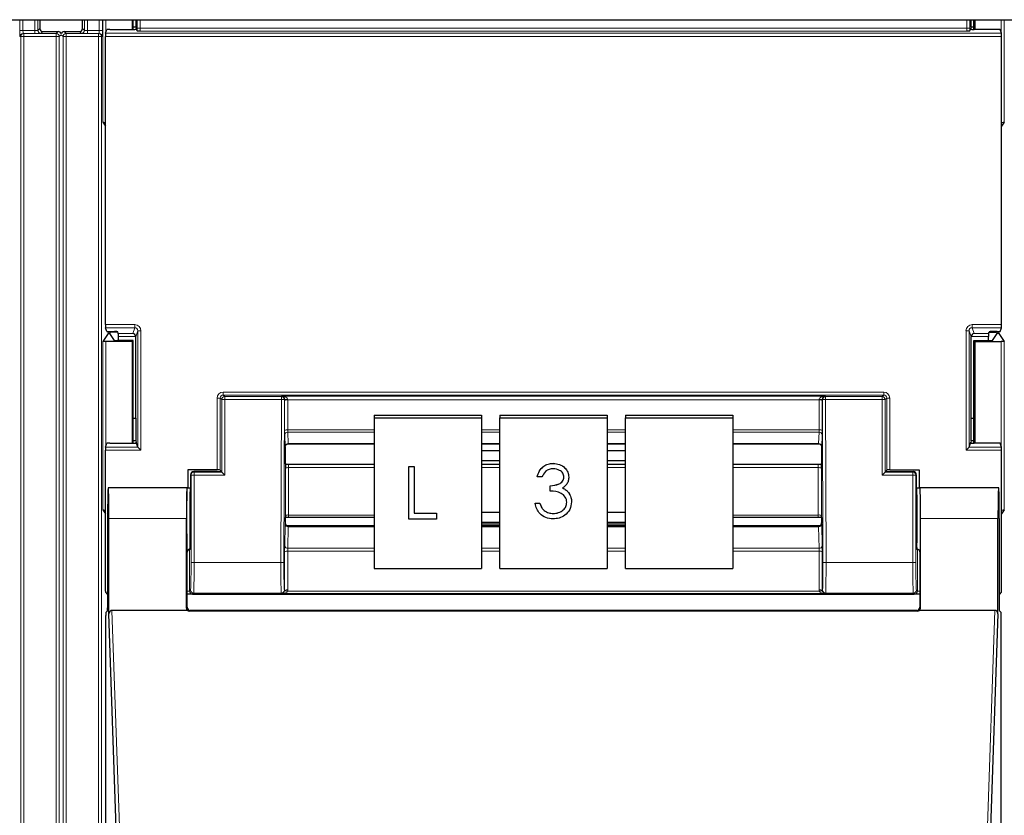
# Model space of a CAD drawing. Header units: millimetres. Extents: x 5 to 418, y 2 to 292.
# Tile 8 of 85: x 84 to 95, y 115 to 123. Entities that reach past the tile are written whole.
import ezdxf

# ---------------------------------------------------------------- set-up
doc = ezdxf.new("R2010")
doc.units = ezdxf.units.MM

msp = doc.modelspace()

# ---------------------------------------------------------------- linework, layer by layer
at = {"color": 7, "linetype": 'Continuous', "lineweight": 25}
for p, q in [((59.381, 123.4162), (137.2143, 123.4162)), ((84.5305, 123.4162), (84.5305, 123.3202)), ((84.9955, 123.3202), (84.9955, 123.4162)), ((85.5337, 123.4162), (85.5337, 123.3099)), ((85.5446, 123.3099), (85.5446, 123.4162)), ((85.5749, 123.4162), (85.5746, 123.3358)), ((94.6595, 123.3358), (94.6592, 123.4162)), ((94.6895, 123.3099), (94.6895, 123.4162)), ((94.7004, 123.4162), (94.7004, 123.3099)), ((84.5639, 123.2869), (84.7305, 123.2869)), ((84.7955, 123.2869), (84.9622, 123.2869)), ((85.2447, 123.2679), (85.2581, 123.3082)), ((85.2915, 123.3099), (85.5426, 123.3099)), ((85.5746, 123.3358), (85.5446, 123.3358)), ((85.5746, 123.3358), (85.5793, 123.3217)), ((85.576, 123.3117), (85.5793, 123.3217)), ((85.5886, 123.2938), (85.5793, 123.3217)), ((94.6455, 123.2938), (94.6548, 123.3217)), ((94.6595, 123.3358), (94.6548, 123.3217)), ((94.6581, 123.3117), (94.6548, 123.3217)), ((94.6895, 123.3358), (94.6595, 123.3358)), ((94.9426, 123.3099), (94.6915, 123.3099)), ((94.9894, 123.2679), (94.976, 123.3082)), ((85.2442, 120.0991), (85.2442, 123.2346)), ((94.9899, 120.0991), (94.9899, 123.2346)), ((85.2162, 122.3004), (85.2442, 122.2585)), ((95.0179, 122.3004), (94.9899, 122.2585)), ((85.2581, 120.0255), (85.2447, 120.0658)), ((94.976, 120.0255), (94.9894, 120.0658)), ((85.2744, 120.0026), (85.2162, 119.9154)), ((85.2915, 120.0238), (85.3448, 120.0238)), ((85.2925, 120.0179), (85.2925, 120.0034)), ((85.3428, 119.928), (85.2925, 120.0034)), ((85.3794, 120.0181), (85.3077, 120.0181)), ((85.3848, 120.0018), (85.3781, 120.0221)), ((85.3854, 119.9271), (85.3854, 119.9686)), ((85.5754, 119.0835), (85.5754, 119.9668)), ((94.6587, 119.0835), (94.6587, 119.9668)), ((94.8487, 119.9271), (94.8487, 119.9686)), ((94.8493, 120.0018), (94.856, 120.0221)), ((94.8547, 120.0181), (94.9264, 120.0181)), ((94.9426, 120.0238), (94.8894, 120.0238)), ((94.8913, 119.928), (94.9416, 120.0034)), ((94.9416, 120.0034), (94.9416, 120.0179)), ((94.9597, 120.0026), (95.0179, 119.9154)), ((85.5337, 119.9162), (85.2496, 119.9162)), ((85.5446, 119.9271), (85.3761, 119.9271)), ((85.5446, 119.9271), (85.5337, 119.9162)), ((85.5337, 119.9162), (85.5337, 118.8099)), ((85.5446, 118.8099), (85.5446, 119.9271)), ((94.6895, 119.9271), (94.7004, 119.9162)), ((94.6895, 119.9271), (94.858, 119.9271)), ((94.6895, 118.8099), (94.6895, 119.9271)), ((94.7004, 119.9162), (94.9845, 119.9162)), ((94.7004, 119.9162), (94.7004, 118.8099)), ((85.5446, 119.0835), (85.5754, 119.0835)), ((85.5754, 119.0835), (85.5746, 118.8358)), ((88.1671, 119.1158), (88.1671, 119.0869)), ((88.1671, 119.1158), (89.3337, 119.1158)), ((88.1671, 119.0869), (88.1671, 117.4455)), ((88.1671, 119.0869), (89.3337, 119.0869)), ((89.3337, 119.1158), (89.3337, 119.0869)), ((89.3337, 119.0869), (89.3337, 117.4455)), ((89.5337, 119.1158), (90.7004, 119.1158)), ((89.5337, 119.1158), (89.5337, 119.0869)), ((89.5337, 119.0869), (90.7004, 119.0869)), ((89.5337, 117.4455), (89.5337, 119.0869)), ((90.7004, 119.1158), (90.7004, 119.0869)), ((90.7004, 119.0869), (90.7004, 117.4455)), ((90.9004, 119.1158), (92.0671, 119.1158)), ((90.9004, 119.1158), (90.9004, 119.0869)), ((90.9004, 119.0869), (92.0671, 119.0869)), ((90.9004, 117.4455), (90.9004, 119.0869)), ((92.0671, 119.1158), (92.0671, 119.0869)), ((92.0671, 119.0869), (92.0671, 117.4455)), ((94.6595, 118.8358), (94.6587, 119.0835)), ((94.6587, 119.0835), (94.6895, 119.0835)), ((85.2447, 118.7679), (85.2581, 118.8082)), ((85.2915, 118.8099), (85.5426, 118.8099)), ((85.5746, 118.8358), (85.5446, 118.8358)), ((85.5746, 118.8358), (85.5793, 118.8217)), ((85.576, 118.8117), (85.5793, 118.8217)), ((85.5972, 118.768), (85.5793, 118.8217)), ((85.5973, 118.7679), (85.6305, 118.7346)), ((87.2004, 118.7709), (87.2004, 118.587)), ((87.2004, 118.7709), (87.2004, 118.7709)), ((87.2335, 118.8027), (88.1671, 118.8027)), ((89.3337, 118.8027), (89.5337, 118.8027)), ((89.5337, 118.801), (89.3337, 118.801)), ((90.7004, 118.8027), (90.9004, 118.8027)), ((90.9004, 118.801), (90.7004, 118.801)), ((92.0671, 118.8027), (93.0006, 118.8027)), ((93.0337, 118.7709), (93.0337, 118.587)), ((94.6036, 118.7346), (94.6369, 118.7679)), ((94.6369, 118.768), (94.6548, 118.8217)), ((94.6595, 118.8358), (94.6548, 118.8217)), ((94.6581, 118.8117), (94.6548, 118.8217)), ((94.6895, 118.8358), (94.6595, 118.8358)), ((94.9426, 118.8099), (94.6915, 118.8099)), ((94.9894, 118.7679), (94.976, 118.8082)), ((85.2442, 117.2002), (85.2442, 118.7346)), ((89.5337, 118.725), (89.3337, 118.725)), ((90.9004, 118.725), (90.7004, 118.725)), ((94.9899, 117.2002), (94.9899, 118.7346)), ((87.2036, 118.5838), (87.2004, 118.587)), ((87.238, 118.5828), (88.1671, 118.5828)), ((88.5424, 118.5567), (88.603, 118.5567)), ((88.5424, 118.5564), (88.5424, 118.5567)), ((88.5424, 118.5564), (88.603, 118.5564)), ((88.5424, 117.982), (88.5424, 118.5564)), ((88.603, 118.5564), (88.603, 118.5567)), ((88.603, 118.5564), (88.603, 118.0491)), ((89.3337, 118.6225), (89.5337, 118.6225)), ((89.3337, 118.5828), (89.5337, 118.5828)), ((90.1137, 118.5903), (90.1137, 118.5906)), ((90.7004, 118.6225), (90.9004, 118.6225)), ((90.7004, 118.5828), (90.9004, 118.5828)), ((92.0671, 118.5828), (92.9961, 118.5828)), ((93.0305, 118.5838), (93.0337, 118.587)), ((86.1404, 118.5185), (86.1404, 118.3249)), ((86.4593, 118.5185), (86.1404, 118.5185)), ((86.1709, 118.4669), (86.1709, 117.9916)), ((86.4596, 118.5002), (86.2043, 118.5002)), ((86.4926, 118.5177), (86.4994, 118.5075)), ((86.4929, 118.5008), (86.4994, 118.5051)), ((86.4994, 118.5075), (86.4994, 118.5051)), ((86.5089, 118.4955), (86.4994, 118.5051)), ((86.5423, 118.4622), (86.5089, 118.4955)), ((89.94, 118.443), (89.94, 118.4433)), ((89.9924, 118.443), (89.94, 118.443)), ((90.284, 118.441), (90.284, 118.4413)), ((93.6918, 118.4622), (93.7252, 118.4955)), ((93.7252, 118.4955), (93.7347, 118.5051)), ((93.7415, 118.5177), (93.7347, 118.5075)), ((93.7347, 118.5075), (93.7347, 118.5051)), ((93.7412, 118.5008), (93.7347, 118.5051)), ((93.7745, 118.5002), (94.0298, 118.5002)), ((93.7748, 118.5185), (94.0937, 118.5185)), ((94.0632, 118.4669), (94.0632, 117.9916)), ((94.0937, 118.5185), (94.0937, 118.3249)), ((85.2762, 118.3227), (85.274, 118.3249)), ((86.1337, 118.3249), (85.274, 118.3249)), ((86.1308, 118.3249), (85.2769, 118.3249)), ((86.1311, 118.3246), (86.1335, 118.3227)), ((86.1337, 118.3249), (86.1709, 118.3249)), ((90.0821, 118.3472), (90.0821, 118.3475)), ((90.0821, 118.2883), (90.0821, 118.3472)), ((94.0632, 118.3249), (94.1004, 118.3249)), ((94.0673, 118.3247), (94.1006, 118.3247)), ((94.9601, 118.3249), (94.1004, 118.3249)), ((94.1006, 118.3227), (94.1031, 118.3246)), ((94.9572, 118.3249), (94.1033, 118.3249)), ((94.9579, 118.3227), (94.9601, 118.3249)), ((90.2791, 118.2738), (90.2791, 118.2741)), ((89.9176, 118.156), (89.9699, 118.156)), ((89.9176, 118.1558), (89.9176, 118.156)), ((89.9176, 118.1558), (89.9699, 118.1558)), ((89.9699, 118.1558), (89.9699, 118.156)), ((90.314, 118.1718), (90.314, 118.172)), ((85.2162, 118.0837), (85.2442, 118.0418)), ((88.603, 118.0494), (88.8454, 118.0494)), ((88.603, 118.0491), (88.8454, 118.0491)), ((88.8454, 118.0491), (88.8454, 118.0494)), ((88.8454, 118.0491), (88.8454, 117.982)), ((89.5337, 118.0546), (89.3337, 118.0546)), ((90.0156, 118.0764), (90.0156, 118.0766)), ((90.1131, 118.0453), (90.1131, 118.0456)), ((90.9004, 118.0546), (90.7004, 118.0546)), ((95.0179, 118.0837), (94.9899, 118.0418)), ((85.2681, 117.9916), (85.2681, 117.0185)), ((85.2827, 116.9545), (85.2827, 117.9916)), ((86.125, 117.0162), (86.125, 117.9916)), ((87.2034, 117.9997), (87.2004, 117.9967)), ((87.2004, 117.9967), (87.2004, 117.9419)), ((87.2004, 117.9419), (87.2004, 117.9419)), ((88.1671, 117.9092), (87.2336, 117.9092)), ((88.1671, 118.0007), (87.2376, 118.0007)), ((88.8454, 117.982), (88.5424, 117.982)), ((89.3337, 117.9521), (89.5337, 117.9521)), ((89.3337, 117.934), (89.5337, 117.934)), ((89.5337, 117.9092), (89.3337, 117.9092)), ((90.7004, 117.9521), (90.9004, 117.9521)), ((90.7004, 117.934), (90.9004, 117.934)), ((90.9004, 117.9092), (90.7004, 117.9092)), ((92.9965, 118.0007), (92.0671, 118.0007)), ((93.0005, 117.9092), (92.0671, 117.9092)), ((93.0307, 117.9997), (93.0337, 117.9967)), ((93.0337, 117.9967), (93.0337, 117.9419)), ((93.0337, 117.9419), (93.0337, 117.9419)), ((94.1091, 117.0162), (94.1091, 117.9916)), ((94.9514, 116.9545), (94.9514, 117.9916)), ((94.966, 117.9916), (94.966, 117.0185)), ((86.1337, 117.0249), (86.1337, 117.6249)), ((86.1652, 117.6582), (86.1593, 117.6494)), ((94.0689, 117.6582), (94.0748, 117.6494)), ((94.1004, 117.6249), (94.1004, 117.0249)), ((88.1671, 117.4455), (89.3337, 117.4455)), ((89.5337, 117.4455), (90.7004, 117.4455)), ((90.9004, 117.4455), (92.0671, 117.4455)), ((86.1352, 117.1669), (86.1337, 117.1669)), ((86.25, 117.1669), (93.9841, 117.1669)), ((94.1004, 117.1669), (94.0989, 117.1669)), ((85.2492, 110.5916), (85.2492, 116.9341)), ((85.2498, 116.9674), (85.2676, 116.9852)), ((85.3665, 114.5084), (85.2827, 116.9545)), ((86.1358, 116.9916), (85.3158, 116.9916)), ((94.0761, 116.9825), (86.158, 116.9825)), ((94.0671, 116.9916), (86.167, 116.9916)), ((94.9183, 116.9916), (94.0983, 116.9916)), ((94.9514, 116.9545), (94.8676, 114.5084)), ((94.9665, 116.9852), (94.9843, 116.9674)), ((94.9849, 110.5916), (94.9849, 116.9341))]:
    msp.add_line(p, q, dxfattribs=at)
at = {"color": 7, "linetype": 'Continuous', "lineweight": 18}
for p, q in [((84.3145, 123.2995), (84.3145, 123.4162)), ((84.3478, 123.4162), (84.3478, 123.2995)), ((84.4766, 123.2995), (84.4766, 123.4162)), ((84.5099, 123.4162), (84.5099, 123.2996)), ((85.0161, 123.2996), (85.0161, 123.4162)), ((85.0495, 123.4162), (85.0495, 123.2995)), ((85.1782, 123.2995), (85.1782, 123.4162)), ((85.2116, 123.4162), (85.2116, 123.2995)), ((85.2162, 122.3004), (85.2162, 123.4162)), ((85.2496, 123.4162), (85.2496, 123.2825)), ((85.5885, 123.3241), (85.5885, 123.4162)), ((85.6218, 123.4162), (85.6218, 123.3241)), ((94.6123, 123.3241), (94.6123, 123.4162)), ((94.6456, 123.4162), (94.6456, 123.3241)), ((94.9845, 123.2825), (94.9845, 123.4162)), ((95.0179, 123.4162), (95.0179, 122.3004)), ((84.3145, 123.2995), (84.3478, 123.2995)), ((84.3478, 123.2995), (84.4766, 123.2995)), ((84.349, 123.2662), (84.3565, 123.2654)), ((84.4766, 123.2662), (84.349, 123.2662)), ((84.3565, 123.2321), (84.3565, 123.2654)), ((84.3565, 123.2654), (84.7091, 123.2654)), ((84.4766, 123.2662), (84.4766, 123.2995)), ((84.5099, 123.2996), (84.5305, 123.3202)), ((84.5639, 123.2869), (84.5433, 123.2663)), ((84.7091, 123.2654), (84.7305, 123.2869)), ((84.7091, 123.2321), (84.7091, 123.2654)), ((84.763, 123.2527), (84.7424, 123.2321)), ((84.7837, 123.2321), (84.763, 123.2527)), ((84.7955, 123.2869), (84.817, 123.2654)), ((84.817, 123.2654), (84.817, 123.2321)), ((84.817, 123.2654), (85.1695, 123.2654)), ((84.9828, 123.2663), (84.9622, 123.2869)), ((84.9955, 123.3202), (85.0161, 123.2996)), ((85.0495, 123.2995), (85.1782, 123.2995)), ((85.0495, 123.2995), (85.0495, 123.2662)), ((85.1771, 123.2662), (85.0495, 123.2662)), ((85.1695, 123.2654), (85.1771, 123.2662)), ((85.1695, 123.2654), (85.1695, 123.2321)), ((85.1782, 123.2995), (85.2116, 123.2995)), ((85.2447, 123.2679), (94.9894, 123.2679)), ((85.5885, 123.3241), (85.6218, 123.3241)), ((85.6218, 123.3241), (94.6123, 123.3241)), ((94.6112, 123.2908), (85.6229, 123.2908)), ((94.6456, 123.3241), (94.6123, 123.3241)), ((84.3232, 123.2321), (84.3157, 123.2328)), ((84.3232, 123.2321), (84.3565, 123.2321)), ((84.3232, 109.6281), (84.3232, 123.2321)), ((84.3565, 123.2321), (84.3565, 109.6281)), ((84.7091, 123.2321), (84.3565, 123.2321)), ((84.7091, 123.2321), (84.7424, 123.2321)), ((84.7091, 109.3662), (84.7091, 123.2321)), ((84.7424, 123.2321), (84.7424, 109.3662)), ((84.7837, 123.2321), (84.817, 123.2321)), ((84.7837, 109.3662), (84.7837, 123.2321)), ((85.1695, 123.2321), (84.817, 123.2321)), ((84.817, 123.2321), (84.817, 109.3662)), ((85.1695, 109.6281), (85.1695, 123.2321)), ((85.1695, 123.2321), (85.2028, 123.2321)), ((85.2104, 123.2328), (85.2028, 123.2321)), ((85.2028, 123.2321), (85.2028, 109.6281)), ((94.9899, 123.2346), (85.2442, 123.2346)), ((85.2442, 120.0991), (85.5639, 120.0991)), ((85.5639, 120.0658), (85.2447, 120.0658)), ((85.5426, 120.0018), (85.5639, 120.0658)), ((85.5639, 120.0991), (85.5639, 120.0658)), ((94.6702, 120.0991), (94.9899, 120.0991)), ((94.6702, 120.0658), (94.6702, 120.0991)), ((94.9894, 120.0658), (94.6702, 120.0658)), ((94.6702, 120.0658), (94.6915, 120.0018)), ((85.2744, 120.0026), (85.2744, 120.024)), ((85.3077, 120.0238), (85.3077, 120.0181)), ((85.3848, 120.0018), (85.5426, 120.0018)), ((85.5753, 119.9686), (85.3854, 119.9686)), ((85.5972, 120.0324), (85.5754, 119.9668)), ((85.5972, 120.0324), (85.6305, 120.0324)), ((85.5972, 118.768), (85.5972, 120.0324)), ((85.6305, 120.0324), (85.6305, 118.7346)), ((94.6036, 118.7346), (94.6036, 120.0324)), ((94.6036, 120.0324), (94.6369, 120.0324)), ((94.6369, 120.0324), (94.6369, 118.768)), ((94.6587, 119.9668), (94.6369, 120.0324)), ((94.8487, 119.9686), (94.6588, 119.9686)), ((94.6915, 120.0018), (94.8493, 120.0018)), ((94.9264, 120.0181), (94.9264, 120.0238)), ((94.9597, 120.024), (94.9597, 120.0026)), ((85.2162, 118.0837), (85.2162, 119.9154)), ((85.2496, 119.9162), (85.2496, 118.7825)), ((94.9845, 118.7825), (94.9845, 119.9162)), ((95.0179, 119.9154), (95.0179, 118.0837)), ((86.4593, 119.2996), (86.4926, 119.2996)), ((86.4593, 118.5185), (86.4593, 119.2996)), ((86.5089, 119.2833), (86.4926, 119.2996)), ((86.4926, 119.2996), (86.4926, 118.5177)), ((86.526, 119.333), (86.526, 119.3663)), ((86.526, 119.3663), (93.7082, 119.3663)), ((86.526, 119.333), (86.5423, 119.3166)), ((93.7082, 119.333), (86.526, 119.333)), ((86.5423, 119.2833), (86.5423, 119.3166)), ((86.5423, 119.3166), (87.1583, 119.3166)), ((87.1583, 119.3166), (87.1614, 119.3197)), ((87.1583, 119.2833), (87.1583, 119.3166)), ((87.1614, 119.3197), (93.0727, 119.3197)), ((93.0727, 119.3197), (93.0758, 119.3166)), ((93.0758, 119.2833), (93.0758, 119.3166)), ((93.0758, 119.3166), (93.6918, 119.3166)), ((93.6918, 119.3166), (93.7082, 119.333)), ((93.6918, 119.3166), (93.6918, 119.2833)), ((93.7082, 119.333), (93.7082, 119.3663)), ((93.7415, 119.2996), (93.7252, 119.2833)), ((93.7415, 118.5177), (93.7415, 119.2996)), ((93.7415, 119.2996), (93.7748, 119.2996)), ((93.7748, 119.2996), (93.7748, 118.5185)), ((86.5089, 118.4955), (86.5089, 119.2833)), ((86.5423, 119.2833), (86.5089, 119.2833)), ((86.5423, 119.2833), (86.5423, 118.4622)), ((87.1583, 119.2833), (86.5423, 119.2833)), ((87.1529, 117.5119), (87.1583, 119.2833)), ((87.1583, 119.2833), (87.1916, 119.2832)), ((87.1916, 119.2832), (87.1862, 117.5118)), ((87.1936, 119.2851), (87.1916, 119.2832)), ((87.1936, 118.9496), (87.1936, 119.2749)), ((87.2269, 119.2806), (87.2269, 118.9553)), ((93.0072, 119.2806), (87.2269, 119.2806)), ((93.0072, 118.9553), (93.0072, 119.2806)), ((93.0425, 119.2832), (93.0405, 119.2851)), ((93.0406, 119.2749), (93.0406, 118.9496)), ((93.0425, 119.2832), (93.0758, 119.2833)), ((93.0479, 117.5118), (93.0425, 119.2832)), ((93.0758, 119.2833), (93.0812, 117.5119)), ((93.6918, 119.2833), (93.0758, 119.2833)), ((93.6918, 118.4622), (93.6918, 119.2833)), ((93.6918, 119.2833), (93.7252, 119.2833)), ((93.7252, 119.2833), (93.7252, 118.4955)), ((87.1998, 118.7735), (87.1941, 118.8985)), ((87.2269, 118.9553), (88.1671, 118.9553)), ((88.1671, 118.9298), (87.2275, 118.9298)), ((87.2275, 118.9298), (87.2331, 118.8047)), ((89.3337, 118.9553), (89.5337, 118.9553)), ((89.5337, 118.9298), (89.3337, 118.9298)), ((90.7004, 118.9553), (90.9004, 118.9553)), ((90.9004, 118.9298), (90.7004, 118.9298)), ((92.0671, 118.9553), (93.0072, 118.9553)), ((93.0066, 118.9298), (92.0671, 118.9298)), ((93.001, 118.8047), (93.0066, 118.9298)), ((93.04, 118.8985), (93.0343, 118.7735)), ((85.2447, 118.7679), (85.5973, 118.7679)), ((87.2331, 118.8047), (88.1671, 118.8047)), ((89.3337, 118.8047), (89.5337, 118.8047)), ((90.7004, 118.8047), (90.9004, 118.8047)), ((92.0671, 118.8047), (93.001, 118.8047)), ((94.6369, 118.7679), (94.9894, 118.7679)), ((85.6305, 118.7346), (85.2442, 118.7346)), ((94.9899, 118.7346), (94.6036, 118.7346)), ((87.2366, 118.5437), (87.2366, 118.0282)), ((88.1671, 118.5437), (87.2366, 118.5437)), ((89.5337, 118.5437), (89.3337, 118.5437)), ((90.9004, 118.5437), (90.7004, 118.5437)), ((92.9975, 118.5437), (92.0671, 118.5437)), ((92.9975, 118.0282), (92.9975, 118.5437)), ((86.1756, 118.4622), (86.1709, 118.4669)), ((86.1756, 117.5119), (86.1756, 118.4622)), ((86.2089, 118.4622), (86.1756, 118.4622)), ((86.2043, 118.5002), (86.2089, 118.4955)), ((86.2089, 118.4622), (86.2089, 118.4955)), ((86.2089, 118.4955), (86.5089, 118.4955)), ((86.2089, 118.4622), (86.2089, 117.5119)), ((86.5423, 118.4622), (86.2089, 118.4622)), ((87.2033, 118.0225), (87.2033, 118.538)), ((93.0308, 118.538), (93.0308, 118.0225)), ((94.0252, 118.4622), (93.6918, 118.4622)), ((93.7252, 118.4955), (94.0252, 118.4955)), ((94.0252, 118.4955), (94.0298, 118.5002)), ((94.0252, 118.4622), (94.0252, 118.4955)), ((94.0252, 117.5119), (94.0252, 118.4622)), ((94.0252, 118.4622), (94.0585, 118.4622)), ((94.0632, 118.4669), (94.0585, 118.4622)), ((94.0585, 118.4622), (94.0585, 117.5119)), ((86.1335, 118.3247), (86.1668, 118.3247)), ((87.2366, 118.0282), (88.1671, 118.0282)), ((92.0671, 118.0282), (92.9975, 118.0282)), ((86.125, 117.9916), (85.2827, 117.9916)), ((87.1941, 117.692), (87.1998, 117.927)), ((87.2331, 117.9014), (87.2275, 117.6663)), ((87.2331, 117.9014), (88.1671, 117.9014)), ((89.3337, 117.9014), (89.5337, 117.9014)), ((90.7004, 117.9014), (90.9004, 117.9014)), ((92.0671, 117.9014), (93.001, 117.9014)), ((93.0066, 117.6663), (93.001, 117.9014)), ((93.0343, 117.927), (93.04, 117.692)), ((94.9514, 117.9916), (94.1091, 117.9916)), ((86.1593, 117.6494), (86.1593, 117.2008)), ((87.1936, 117.2087), (87.1936, 117.6293)), ((87.2269, 117.635), (87.2269, 117.2144)), ((88.1671, 117.635), (87.2269, 117.635)), ((87.2275, 117.6663), (88.1671, 117.6663)), ((89.3337, 117.6663), (89.5337, 117.6663)), ((89.5337, 117.635), (89.3337, 117.635)), ((90.7004, 117.6663), (90.9004, 117.6663)), ((90.9004, 117.635), (90.7004, 117.635)), ((92.0671, 117.6663), (93.0066, 117.6663)), ((93.0072, 117.635), (92.0671, 117.635)), ((93.0072, 117.2144), (93.0072, 117.635)), ((93.0406, 117.6293), (93.0406, 117.2087)), ((94.0748, 117.2008), (94.0748, 117.6494)), ((86.2089, 117.5119), (86.1756, 117.5119)), ((86.2089, 117.5119), (87.1529, 117.5119)), ((87.1529, 117.5119), (87.1862, 117.5118)), ((93.0479, 117.5118), (93.0812, 117.5119)), ((93.0812, 117.5119), (94.0252, 117.5119)), ((94.0252, 117.5119), (94.0585, 117.5119)), ((86.1593, 117.2008), (86.1337, 117.2008)), ((86.1593, 117.2008), (86.1705, 117.2119)), ((86.2038, 117.1786), (86.1926, 117.1674)), ((87.1571, 117.1786), (86.2038, 117.1786)), ((87.1614, 117.1743), (87.1571, 117.1786)), ((93.0727, 117.1743), (87.1614, 117.1743)), ((87.1904, 117.2118), (87.1936, 117.2087)), ((87.2257, 117.2018), (93.0084, 117.2018)), ((93.0406, 117.2087), (93.0437, 117.2118)), ((93.077, 117.1786), (93.0727, 117.1743)), ((94.0303, 117.1786), (93.077, 117.1786)), ((94.0415, 117.1674), (94.0303, 117.1786)), ((94.0636, 117.2119), (94.0748, 117.2008)), ((94.1004, 117.2008), (94.0748, 117.2008)), ((85.3158, 116.9916), (85.3998, 114.5381)), ((86.125, 117.0162), (86.1337, 117.0249)), ((86.167, 116.9916), (86.158, 116.9825)), ((94.0761, 116.9825), (94.0671, 116.9916)), ((94.1004, 117.0249), (94.1091, 117.0162)), ((94.8343, 114.5381), (94.9183, 116.9916))]:
    msp.add_line(p, q, dxfattribs=at)
for centre, radius, start, end in [((84.349, 123.2328), 0.0333, 90.00636, 180.00228), ((84.3566, 123.2321), 0.0333, 90.00636, 180.00228), ((84.5433, 123.2996), 0.0333, 180.0002, 269.9998), ((84.7091, 123.2321), 0.0333, 0.0002, 89.9998), ((84.817, 123.2321), 0.0333, 90.0002, 179.9998), ((84.9828, 123.2996), 0.0333, 270.0002, 359.9998), ((85.1695, 123.2321), 0.0333, 359.99772, 89.99364), ((85.1771, 123.2328), 0.0333, 359.99772, 89.99364), ((86.5423, 119.2833), 0.0333, 90.02044, 179.97956), ((87.1583, 119.2833), 0.0333, 359.84417, 89.97948), ((93.0758, 119.2833), 0.0333, 90.02052, 180.15583), ((93.6918, 119.2833), 0.0333, 0.02044, 89.97956), ((87.2176, 118.8563), 0.4295, 88.75881, 93.20619), ((87.219, 119.2263), 0.0548, 81.72868, 117.63396), ((93.0165, 118.8563), 0.4295, 86.79381, 91.24119), ((93.0151, 119.2263), 0.0548, 62.36604, 98.27132), ((87.219, 118.901), 0.0548, 81.72868, 117.63396), ((87.2267, 118.8972), 0.0326, 88.66024, 177.59954), ((93.0074, 118.8972), 0.0326, 2.40046, 91.33976), ((93.0151, 118.901), 0.0548, 62.36604, 98.27132), ((87.2323, 118.7721), 0.0326, 88.66024, 177.59954), ((93.0018, 118.7721), 0.0326, 2.40046, 91.33976), ((87.2287, 118.4894), 0.0548, 81.72868, 117.63396), ((93.0054, 118.4894), 0.0548, 62.36604, 98.27132), ((86.2089, 118.4622), 0.0333, 90.02044, 179.97956), ((94.0252, 118.4622), 0.0333, 0.02044, 89.97956), ((87.2287, 117.974), 0.0548, 81.72868, 117.63396), ((93.0054, 117.974), 0.0548, 62.36604, 98.27132), ((87.23, 117.9319), 0.0307, 189.14008, 275.72189), ((93.0041, 117.9319), 0.0307, 264.27811, 350.85992), ((87.2244, 117.6968), 0.0307, 189.14008, 275.72189), ((93.0097, 117.6968), 0.0307, 264.27811, 350.85992), ((87.219, 117.5807), 0.0548, 81.72868, 117.63396), ((93.0151, 117.5807), 0.0548, 62.36604, 98.27132), ((86.2038, 117.2119), 0.0333, 180.02044, 269.97956), ((87.1571, 117.2119), 0.0333, 270.02036, 359.8033), ((87.2085, 117.1508), 0.0538, 71.31698, 106.71781), ((87.219, 117.1601), 0.0548, 81.72868, 117.63396), ((93.0151, 117.1601), 0.0548, 62.36604, 98.27132), ((93.0256, 117.1508), 0.0538, 73.28219, 108.68302), ((93.077, 117.2119), 0.0333, 180.1967, 269.97964), ((94.0303, 117.2119), 0.0333, 270.02044, 359.97956)]:
    msp.add_arc(centre, radius, start, end, dxfattribs=at)
at = {"color": 7, "linetype": 'Continuous', "lineweight": 25}
for centre, start, end in [((84.5639, 123.3202), 180.00017, 269.99983), ((84.7305, 123.2535), 12.83898, 89.99983), ((84.7955, 123.2535), 90.00017, 167.16153), ((84.9622, 123.3202), 270.00017, 359.99983)]:
    msp.add_arc(centre, 0.0333, start, end, dxfattribs=at)
at = {"color": 7, "linetype": 'Continuous', "lineweight": 18}
for centre, major_axis, ratio, start_param, end_param in [((84.3157, 123.2995), (0, 0.0667), 0.0174551, 1.5707963, 3.1398473), ((84.349, 123.2995), (0, 0.0333), 0.0349101, 1.5707963, 3.1398473), ((84.4766, 123.2996), (0.0333, 0), 0.0034907, 4.712389, 6.28144), ((84.4766, 123.2663), (0.0667, 0), 0.0017453, 4.712389, 6.28144), ((85.0495, 123.2663), (0.0667, 0), 0.0017453, 3.143338, 4.712389), ((85.0495, 123.2996), (0.0333, 0), 0.0034907, 3.143338, 4.712389), ((85.1771, 123.2995), (0, 0.0333), 0.0349101, 3.143338, 4.712389), ((85.2104, 123.2995), (0, 0.0667), 0.0174551, 3.143338, 4.712389), ((85.5897, 123.3241), (0, 0.0667), 0.0174551, 1.5707963, 2.0425627), ((85.623, 123.3241), (0, 0.0333), 0.0349101, 1.5707963, 3.0892328), ((94.6111, 123.3241), (0, 0.0333), 0.0349101, 3.1939525, 4.712389), ((94.6445, 123.3241), (0, 0.0667), 0.0174551, 4.2406227, 4.712389), ((85.5639, 120.0323), (-0.0211, -0.0633), 0.9984779, 1.8927601, 3.462643), ((85.5639, 120.0323), (0.0106, 0.0318), 0.9954497, 5.0343527, 6.6042357), ((94.6702, 120.0323), (0.0211, -0.0633), 0.9984779, 2.8205423, 4.3904252), ((94.6702, 120.0323), (-0.0106, 0.0318), 0.9954497, 5.962135, 7.5320179), ((86.526, 119.2996), (0.0472, -0.0472), 0.9996955, 2.3563468, 3.9268385), ((86.526, 119.2996), (-0.0236, 0.0236), 0.999087, 5.4979394, 7.0684312), ((87.1614, 119.2864), (-0.0126, 0.0311), 0.9515581, 4.3066748, 5.8802434), ((87.1614, 119.2864), (0.0655, -0.0008), 0.5086981, 0.0033224, 1.576891), ((93.0727, 119.2864), (0.0655, 0.0008), 0.5086981, 1.5647017, 3.1382703), ((93.0727, 119.2864), (0.0126, 0.0311), 0.9515581, 0.4029419, 1.9765105), ((93.7081, 119.2996), (-0.0472, -0.0472), 0.9996955, 2.3563468, 3.9268385), ((93.7081, 119.2996), (0.0236, 0.0236), 0.999087, 5.4979394, 7.0684312), ((87.1947, 119.2865), (0.0002, 0.0667), 0.017455, 1.5910756, 1.745383), ((87.2281, 119.2864), (0.0002, 0.0333), 0.034909, 1.591237, 1.7455444), ((93.006, 119.2864), (-0.0002, 0.0333), 0.034909, 4.5376409, 4.6919483), ((93.0394, 119.2865), (-0.0002, 0.0667), 0.017455, 4.5378023, 4.6921097), ((87.1947, 118.9612), (0.0002, 0.0667), 0.017455, 1.745383, 2.7925805), ((87.2281, 118.9611), (0.0002, 0.0333), 0.034909, 1.7455444, 2.792742), ((93.006, 118.9611), (-0.0002, 0.0333), 0.034909, 3.4904434, 4.5376409), ((93.0394, 118.9612), (-0.0002, 0.0667), 0.017455, 3.4906048, 4.5378023), ((87.2004, 118.8361), (0.0002, 0.0667), 0.017455, 2.7925805, 3.3471363), ((87.2337, 118.836), (0.0002, 0.0333), 0.034909, 2.792742, 3.1418078), ((93.0004, 118.836), (-0.0002, 0.0333), 0.034909, 3.1413775, 3.4904434), ((93.0338, 118.8361), (-0.0002, 0.0667), 0.017455, 2.936049, 3.4906048), ((87.2378, 118.5495), (0.0002, 0.0333), 0.034909, 6.2659472, 8.0287297), ((92.9963, 118.5495), (-0.0002, 0.0333), 0.034909, 4.5376409, 6.3004235), ((94.067, 117.9916), (0, 0.3333), 0.0192006, 3.300895, 6.2482787), ((94.1004, 117.9916), (0, 0.3667), 0.0174551, 3.1431792, 5.8516002), ((87.2378, 118.034), (0.0002, 0.0333), 0.034909, 1.7455444, 3.1592611), ((92.9963, 118.034), (-0.0002, 0.0333), 0.034909, 3.1239242, 4.5376409), ((87.2004, 117.8759), (0.0002, 0.0667), 0.017455, 0.1436297, 0.6981854), ((87.2337, 117.8758), (0.0002, 0.0333), 0.034909, 0.1349247, 0.6983468), ((93.0004, 117.8758), (-0.0002, 0.0333), 0.034909, 5.5848385, 6.1482606), ((93.0338, 117.8759), (-0.0002, 0.0667), 0.017455, 5.5849999, 6.1395556), ((87.1947, 117.6409), (0.0002, 0.0667), 0.017455, 0.6981854, 1.745383), ((93.0394, 117.6409), (-0.0002, 0.0667), 0.017455, 4.5378023, 5.5849999), ((87.2281, 117.6408), (0.0002, 0.0333), 0.034909, 0.6983468, 1.7455444), ((93.006, 117.6408), (-0.0002, 0.0333), 0.034909, 4.5376409, 5.5848385), ((86.1704, 117.5119), (0, 0.3), 0.0174551, 3.1590459, 4.712389), ((86.2037, 117.5119), (0, 0.3333), 0.0157096, 3.1590459, 4.712389), ((87.1581, 117.5119), (0.0009, 0.3333), 0.0157095, 1.5708399, 3.1241829), ((87.1914, 117.5118), (0.0009, 0.3), 0.017455, 1.5708501, 3.1241931), ((93.0427, 117.5118), (-0.0009, 0.3), 0.017455, 3.1589922, 4.7123352), ((93.076, 117.5119), (-0.0009, 0.3333), 0.0157095, 3.1590024, 4.7123455), ((94.0304, 117.5119), (0, 0.3333), 0.0157096, 1.5707963, 3.1241394), ((94.0637, 117.5119), (0, 0.3), 0.0174551, 1.5707963, 3.1241394), ((86.1926, 117.2008), (0.0236, 0.0236), 0.999087, 2.3563468, 3.9268385), ((87.1614, 117.2076), (0.0127, 0.0311), 0.9517046, 3.5460728, 4.9248829), ((87.1614, 117.2076), (0.0655, 0.0008), 0.5086435, 4.7062961, 6.0851062), ((87.1602, 117.2088), (-0.0139, 0.0306), 0.9906893, 4.0958032, 4.284408), ((87.1602, 117.2146), (-0.0271, 0.0612), 0.995438, 4.1059053, 4.2945101), ((93.0739, 117.2146), (0.0271, 0.0612), 0.995438, 1.9886753, 2.17728), ((93.0727, 117.2076), (0.0655, -0.0008), 0.5086435, 3.3396717, 4.7184819), ((93.0739, 117.2088), (0.0139, 0.0306), 0.9906893, 1.9987773, 2.1873821), ((93.0727, 117.2076), (-0.0127, 0.0311), 0.9517046, 1.3583024, 2.7371125), ((94.0415, 117.2008), (0.0236, -0.0236), 0.999087, 5.4979394, 7.0684312)]:
    msp.add_ellipse(centre, major_axis=major_axis, ratio=ratio, start_param=start_param, end_param=end_param, dxfattribs=at)
at = {"color": 7, "linetype": 'Continuous', "lineweight": 25}
for centre, major_axis, ratio, start_param, end_param in [((85.2448, 123.2346), (0, 0.0333), 0.0174551, 0.0523599, 1.5707963), ((85.2915, 123.3082), (0.0333, 0), 0.0524078, 1.5707963, 3.1241394), ((85.5426, 123.3117), (0.0333, 0), 0.0524078, 4.712389, 6.265732), ((94.6915, 123.3117), (0.0333, 0), 0.0524078, 3.1590459, 4.712389), ((94.9426, 123.3082), (0.0333, 0), 0.0524078, 0.0174533, 1.5707963), ((94.9894, 123.2346), (0, 0.0333), 0.0174551, 4.712389, 6.2308254), ((85.2496, 122.3004), (0.0333, 0), 0.0261859, 3.1590459, 4.712389), ((94.9845, 122.3004), (0.0333, 0), 0.0261859, 4.712389, 6.265732), ((85.2448, 120.0991), (0, 0.0333), 0.0174551, 1.5707963, 3.0892328), ((94.9894, 120.0991), (0, 0.0333), 0.0174551, 3.1939525, 4.712389), ((85.2915, 120.0255), (0.0333, 0), 0.0524078, 3.1590459, 4.712389), ((85.3077, 120.0026), (0.0333, 0), 0.0261859, 2.045545, 3.1241394), ((85.3077, 120.0169), (0.0333, 0), 0.0349208, 1.5707963, 2.045545), ((85.3448, 120.022), (0.0333, 0), 0.0524078, 0.0174533, 1.5707963), ((85.3848, 119.9686), (0, 0.0333), 0.0174551, 4.712389, 6.2308254), ((85.5426, 119.9686), (-0.0199, 0.0275), 0.9462863, 4.1136959, 5.6321324), ((85.542, 119.9668), (-0.0105, -0.0317), 0.9984779, 1.8927601, 1.9442066), ((94.6921, 119.9668), (0.0105, -0.0317), 0.9984779, 4.3389788, 4.3904252), ((94.6915, 119.9686), (0.0199, 0.0275), 0.9462863, 0.6510529, 2.1694894), ((94.8493, 119.9686), (0, 0.0333), 0.0174551, 0.0523599, 1.5707963), ((94.8894, 120.022), (0.0333, 0), 0.0524078, 1.5707963, 3.1241394), ((94.9264, 120.0169), (0.0333, 0), 0.0349208, 1.0960477, 1.5707963), ((94.9264, 120.0026), (0.0333, 0), 0.0261859, 0.0174533, 1.0960477), ((94.9426, 120.0255), (0.0333, 0), 0.0524078, 4.712389, 6.265732), ((85.2496, 119.9153), (0.0333, 0), 0.0261859, 1.5707963, 3.1241394), ((85.3761, 119.928), (0.0333, 0), 0.0261859, 3.1590459, 4.712389), ((94.858, 119.928), (0.0333, 0), 0.0261859, 4.712389, 6.265732), ((94.9845, 119.9153), (0.0333, 0), 0.0261859, 0.0174533, 1.5707963), ((85.2448, 118.7346), (0, 0.0333), 0.0174551, 0.0523599, 1.5707963), ((85.2915, 118.8082), (0.0333, 0), 0.0524078, 1.5707963, 3.1241394), ((85.5426, 118.8117), (0.0333, 0), 0.0524078, 4.712389, 6.265732), ((85.6305, 118.768), (0.0333, 0), 0.0524078, 3.1590459, 3.1939525), ((87.2337, 118.836), (0.0002, 0.0333), 0.034909, 3.1418078, 3.3561641), ((93.0004, 118.836), (-0.0002, 0.0333), 0.034909, 2.9270212, 3.1413775), ((94.6036, 118.768), (0.0333, 0), 0.0524078, 6.2308254, 6.265732), ((94.6915, 118.8117), (0.0333, 0), 0.0524078, 3.1590459, 4.712389), ((94.9426, 118.8082), (0.0333, 0), 0.0524078, 0.0174533, 1.5707963), ((94.9894, 118.7346), (0, 0.0333), 0.0174551, 4.712389, 6.2308254), ((87.2045, 118.5496), (0.0002, 0.0667), 0.017455, 1.0317492, 1.745383), ((93.0296, 118.5496), (-0.0002, 0.0667), 0.017455, 4.5378023, 5.2514361), ((86.2043, 118.4669), (-0.0236, 0.0236), 0.9996955, 5.4979394, 7.0684312), ((86.4593, 118.5177), (0.0333, 0), 0.0261859, 0.0174533, 1.5707963), ((86.4596, 118.5008), (0.0333, 0), 0.0174551, 4.712389, 6.2570054), ((93.7745, 118.5008), (0.0333, 0), 0.0174551, 3.1677726, 4.712389), ((93.7748, 118.5177), (0.0333, 0), 0.0261859, 1.5707963, 3.1241394), ((94.0298, 118.4669), (0.0236, 0.0236), 0.9996955, 5.4979394, 7.0684312), ((85.274, 117.9916), (0, 0.3333), 0.0174551, 0, 1.5707963), ((85.2769, 117.9916), (0, 0.3333), 0.0174551, 4.712389, 6.3990863), ((86.1308, 117.9916), (0, 0.3333), 0.0174551, 6.2415702, 7.8539816), ((86.1337, 117.9916), (0, 0.3667), 0.0174551, 0.4315851, 3.1400061), ((86.1337, 117.9916), (0, 0.3333), 0.0174551, 0, 0.0349066), ((86.1671, 117.9916), (0, 0.3333), 0.0192006, 0.0349066, 2.9822903), ((94.1004, 117.9916), (0, 0.3333), 0.0174551, 6.2482787, 6.2831853), ((94.1033, 117.9916), (0, 0.3333), 0.0174551, 4.712389, 6.3248004), ((94.9572, 117.9916), (0, 0.3333), 0.0174551, 6.1672844, 7.8539816), ((94.9601, 117.9916), (0, 0.3333), 0.0174551, 4.712389, 6.2831853), ((85.2496, 118.0838), (0.0333, 0), 0.0261859, 3.1590459, 4.712389), ((87.2045, 118.0341), (0.0002, 0.0667), 0.017455, 1.745383, 2.1135034), ((93.0296, 118.0341), (-0.0002, 0.0667), 0.017455, 4.1696819, 4.5378023), ((94.9845, 118.0838), (0.0333, 0), 0.0261859, 4.712389, 6.265732), ((86.1651, 117.9916), (0, 0.3333), 0.0174551, 3.1677726, 4.712389), ((94.069, 117.9916), (0, 0.3333), 0.0174551, 1.5707963, 3.1154127), ((86.126, 117.6494), (0.0333, 0), 0.0261859, 5.3096812, 6.265732), ((85.2775, 117.2002), (-0.0236, -0.0236), 0.9996955, 5.4979394, 6.783802), ((94.9566, 117.2002), (0.0236, -0.0236), 0.9996955, 5.7825687, 7.0684312), ((85.2498, 116.9341), (0, 0.0333), 0.0174551, 0.0174533, 1.5707963), ((85.2676, 117.0185), (0, 0.0333), 0.0174551, 3.1590459, 4.712389), ((85.316, 116.9542), (-0.0013, 0.0374), 0.8908988, 6.2526748, 7.8155478), ((86.1583, 117.0162), (0.0236, 0.0236), 0.9996955, 2.3563468, 3.1864609), ((86.1671, 117.0249), (-0.0236, -0.0236), 0.9996955, 5.4979394, 7.0684312), ((86.1592, 117.0171), (0.0137, 0.032), 0.9516992, 2.7872637, 3.5276413), ((94.067, 117.0249), (-0.0236, 0.0236), 0.9996955, 2.3563468, 3.9268385), ((94.0749, 117.0171), (-0.0137, 0.032), 0.9516992, 2.755544, 3.4959216), ((94.0758, 117.0162), (-0.0236, 0.0236), 0.9996955, 3.0967244, 3.9268385), ((94.9181, 116.9542), (0.0013, 0.0374), 0.8908988, 4.7508228, 6.3136958), ((94.9665, 117.0185), (0, 0.0333), 0.0174551, 1.5707963, 3.1241394), ((94.9843, 116.9341), (0, 0.0333), 0.0174551, 4.712389, 6.265732)]:
    msp.add_ellipse(centre, major_axis=major_axis, ratio=ratio, start_param=start_param, end_param=end_param, dxfattribs=at)
for points, knots in [([(85.6229, 123.2908), (85.6228, 123.2908), (85.616, 123.2912), (85.6039, 123.2918), (85.5911, 123.2928), (85.5894, 123.2935), (85.5886, 123.2938)], [0, 0, 0, 0, 0.0069027, 0.4128976, 0.7521669, 1, 1, 1, 1]), ([(94.6455, 123.2938), (94.6447, 123.2935), (94.643, 123.2928), (94.6302, 123.2918), (94.6181, 123.2912), (94.6113, 123.2908), (94.6112, 123.2908)], [0, 0, 0, 0, 0.2478331, 0.5871024, 0.9930973, 1, 1, 1, 1]), ([(87.2005, 118.7737), (87.2005, 118.7737), (87.2005, 118.7738), (87.2006, 118.7748), (87.2011, 118.7773), (87.2025, 118.7822), (87.2065, 118.7899), (87.2146, 118.7976), (87.2245, 118.8023), (87.231, 118.8022), (87.2335, 118.8022)], [0, 0, 0, 0, 0.0589879, 0.1238611, 0.1744013, 0.2546619, 0.4160732, 0.6475644, 0.8604761, 1, 1, 1, 1]), ([(93.0007, 118.8022), (93.0024, 118.8023), (93.0078, 118.8027), (93.016, 118.7994), (93.0236, 118.794), (93.0285, 118.788), (93.0314, 118.7825), (93.0328, 118.7781), (93.0334, 118.7755), (93.0335, 118.7743), (93.0336, 118.7737), (93.0336, 118.7737), (93.0336, 118.7737)], [0, 0, 0, 0, 0.0928952, 0.2989097, 0.4649094, 0.604912, 0.7214194, 0.8102341, 0.8649665, 0.9068795, 0.9568689, 1, 1, 1, 1]), ([(87.2036, 118.5838), (87.2043, 118.5837), (87.2061, 118.5835), (87.2189, 118.5831), (87.2311, 118.5829), (87.2379, 118.5828), (87.238, 118.5828)], [0, 0, 0, 0, 0.2473085, 0.585443, 0.9931125, 1, 1, 1, 1]), ([(89.94, 118.4433), (89.9467, 118.4654), (89.9602, 118.5095), (90.0047, 118.5583), (90.0587, 118.5864), (90.0953, 118.5892), (90.1137, 118.5906)], [0, 0, 0, 0, 0.2802877, 0.5596797, 0.7797465, 1, 1, 1, 1]), ([(89.94, 118.443), (89.9467, 118.4651), (89.9602, 118.5092), (90.0047, 118.558), (90.0587, 118.5861), (90.0953, 118.5889), (90.1137, 118.5903)], [0, 0, 0, 0, 0.28028774, 0.55967968, 0.77974654, 1, 1, 1, 1]), ([(90.1137, 118.5906), (90.1373, 118.5881), (90.1845, 118.5831), (90.241, 118.5462), (90.2769, 118.4961), (90.2817, 118.4596), (90.284, 118.4413)], [0, 0, 0, 0, 0.280085, 0.5598683, 0.7800992, 1, 1, 1, 1]), ([(90.1137, 118.5903), (90.1373, 118.5878), (90.1845, 118.5828), (90.241, 118.5459), (90.2769, 118.4958), (90.2817, 118.4593), (90.284, 118.441)], [0, 0, 0, 0, 0.28008496, 0.55986833, 0.78009915, 1, 1, 1, 1]), ([(92.9961, 118.5828), (92.9962, 118.5828), (93.003, 118.5829), (93.0152, 118.5831), (93.028, 118.5835), (93.0298, 118.5837), (93.0305, 118.5838)], [0, 0, 0, 0, 0.0068875, 0.41455701, 0.75269153, 1, 1, 1, 1]), ([(90.1144, 118.5314), (90.0992, 118.5302), (90.0689, 118.5278), (90.0207, 118.4991), (90.0031, 118.4643), (89.9924, 118.443)], [0, 0, 0, 0, 0.280636, 0.5603644, 1, 1, 1, 1]), ([(90.0821, 118.3475), (90.1151, 118.3505), (90.1645, 118.355), (90.2128, 118.3887), (90.2293, 118.4173), (90.2309, 118.4335), (90.2317, 118.4416)], [0, 0, 0, 0, 0.4994185, 0.749016, 0.8745437, 1, 1, 1, 1]), ([(90.0821, 118.3472), (90.1151, 118.3502), (90.1645, 118.3547), (90.2128, 118.3885), (90.2293, 118.417), (90.2309, 118.4332), (90.2317, 118.4413)], [0, 0, 0, 0, 0.4994185, 0.749016, 0.8745437, 1, 1, 1, 1]), ([(90.2317, 118.4413), (90.2287, 118.4563), (90.2228, 118.4865), (90.1781, 118.5237), (90.1385, 118.5285), (90.1144, 118.5314)], [0, 0, 0, 0, 0.278859, 0.5600742, 1, 1, 1, 1]), ([(90.284, 118.441), (90.2831, 118.4278), (90.2812, 118.4012), (90.2602, 118.3571), (90.2327, 118.3358), (90.2159, 118.3228)], [0, 0, 0, 0, 0.2805082, 0.5607923, 1, 1, 1, 1]), ([(86.1335, 118.3227), (86.1379, 118.3231), (86.1436, 118.3235), (86.1535, 118.3241), (86.1576, 118.3243), (86.1603, 118.3245), (86.1622, 118.3245), (86.1635, 118.3246), (86.1643, 118.3246), (86.165, 118.3247), (86.1655, 118.3247), (86.1659, 118.3247), (86.1662, 118.3247), (86.1666, 118.3247), (86.1667, 118.3247), (86.1668, 118.3247), (86.1668, 118.3247)], [0, 0, 0, 0, 0.5499294, 0.7043433, 0.8062148, 0.8729938, 0.9166665, 0.9452305, 0.9639523, 0.9762787, 0.9844591, 0.9899609, 0.9956125, 0.9978401, 0.9996316, 1, 1, 1, 1]), ([(94.0673, 118.3247), (94.0673, 118.3247), (94.0675, 118.3247), (94.0679, 118.3247), (94.0689, 118.3247), (94.0712, 118.3246), (94.0794, 118.3242), (94.0915, 118.3235), (94.0978, 118.3229), (94.1006, 118.3227)], [0, 0, 0, 0, 0.0018888, 0.004446, 0.0111679, 0.0408889, 0.1586871, 0.6296709, 1, 1, 1, 1]), ([(90.2616, 118.1668), (90.2608, 118.1768), (90.2591, 118.1969), (90.2409, 118.2331), (90.1866, 118.2826), (90.1239, 118.286), (90.0821, 118.2883)], [0, 0, 0, 0, 0.12558702, 0.25119068, 0.50060497, 1, 1, 1, 1]), ([(90.2159, 118.3231), (90.2295, 118.3162), (90.2538, 118.3037), (90.2714, 118.2832), (90.2791, 118.2741)], [0, 0, 0, 0, 0.55979451, 1, 1, 1, 1]), ([(90.2159, 118.3228), (90.2295, 118.3159), (90.2538, 118.3034), (90.2714, 118.2829), (90.2791, 118.2738)], [0, 0, 0, 0, 0.55979451, 1, 1, 1, 1]), ([(90.2791, 118.2741), (90.2903, 118.2565), (90.3103, 118.2251), (90.3128, 118.1883), (90.314, 118.172)], [0, 0, 0, 0, 0.5594191, 1, 1, 1, 1]), ([(90.2791, 118.2738), (90.2903, 118.2562), (90.3103, 118.2248), (90.3128, 118.188), (90.314, 118.1718)], [0, 0, 0, 0, 0.5594191, 1, 1, 1, 1]), ([(90.1122, 117.9864), (90.0854, 117.9887), (90.0319, 117.9933), (89.9688, 118.0374), (89.9321, 118.0954), (89.9224, 118.1356), (89.9176, 118.1558)], [0, 0, 0, 0, 0.2798859, 0.5589785, 0.7792629, 1, 1, 1, 1]), ([(89.9699, 118.156), (89.9753, 118.1393), (89.9848, 118.1096), (90.0062, 118.0867), (90.0156, 118.0766)], [0, 0, 0, 0, 0.56069443, 1, 1, 1, 1]), ([(89.9699, 118.1558), (89.9753, 118.1391), (89.9848, 118.1093), (90.0062, 118.0864), (90.0156, 118.0764)], [0, 0, 0, 0, 0.56069443, 1, 1, 1, 1]), ([(90.314, 118.1718), (90.3098, 118.1436), (90.3014, 118.0871), (90.2466, 118.0252), (90.1799, 117.9915), (90.1348, 117.9881), (90.1122, 117.9864)], [0, 0, 0, 0, 0.279304, 0.5588383, 0.779277, 1, 1, 1, 1]), ([(90.1131, 118.0456), (90.1333, 118.0469), (90.1737, 118.0496), (90.2226, 118.0794), (90.2557, 118.1203), (90.2597, 118.1515), (90.2616, 118.1671)], [0, 0, 0, 0, 0.2805991, 0.5601509, 0.7803026, 1, 1, 1, 1]), ([(90.1131, 118.0453), (90.1333, 118.0466), (90.1737, 118.0493), (90.2226, 118.0791), (90.2557, 118.12), (90.2597, 118.1512), (90.2616, 118.1668)], [0, 0, 0, 0, 0.2805991, 0.5601509, 0.7803026, 1, 1, 1, 1]), ([(90.0156, 118.0766), (90.0324, 118.0663), (90.0624, 118.0478), (90.0976, 118.0463), (90.1131, 118.0456)], [0, 0, 0, 0, 0.558748, 1, 1, 1, 1]), ([(90.0156, 118.0764), (90.0324, 118.066), (90.0624, 118.0475), (90.0976, 118.046), (90.1131, 118.0453)], [0, 0, 0, 0, 0.558748, 1, 1, 1, 1]), ([(87.2004, 117.9419), (87.2008, 117.9382), (87.2015, 117.9307), (87.2073, 117.9209), (87.2157, 117.9133), (87.2245, 117.9098), (87.2307, 117.9089), (87.2331, 117.9089), (87.2337, 117.9089)], [0, 0, 0, 0, 0.2147108, 0.4294223, 0.6441235, 0.8588478, 0.9659952, 1, 1, 1, 1]), ([(87.2093, 117.9199), (87.208, 117.9214), (87.2053, 117.9244), (87.2028, 117.9295), (87.2014, 117.9338), (87.2008, 117.9364), (87.2007, 117.9373), (87.2007, 117.9376), (87.2007, 117.9377)], [0, 0, 0, 0, 0.2517316, 0.5254353, 0.7337081, 0.8618917, 0.9605601, 1, 1, 1, 1]), ([(87.2376, 118.0007), (87.2375, 118.0007), (87.2308, 118.0006), (87.2186, 118.0004), (87.2059, 118), (87.2041, 117.9998), (87.2034, 117.9997)], [0, 0, 0, 0, 0.0069093, 0.4121797, 0.7519393, 1, 1, 1, 1]), ([(87.2335, 117.9097), (87.2318, 117.9096), (87.2263, 117.9092), (87.2182, 117.9126), (87.2119, 117.9166), (87.2097, 117.9194), (87.2093, 117.9199)], [0, 0, 0, 0, 0.1914603, 0.6026864, 0.9342801, 1, 1, 1, 1]), ([(93.0307, 117.9997), (93.03, 117.9998), (93.0282, 118), (93.0155, 118.0004), (93.0033, 118.0006), (92.9966, 118.0007), (92.9965, 118.0007)], [0, 0, 0, 0, 0.2480607, 0.5878203, 0.9930907, 1, 1, 1, 1]), ([(93.0004, 117.9089), (93.001, 117.9089), (93.0034, 117.9089), (93.0096, 117.9098), (93.0184, 117.9133), (93.0269, 117.9209), (93.0326, 117.9307), (93.0333, 117.9382), (93.0337, 117.9419)], [0, 0, 0, 0, 0.0340048, 0.1411522, 0.3558765, 0.5705777, 0.7852892, 1, 1, 1, 1]), ([(93.0335, 117.9377), (93.0334, 117.9374), (93.0333, 117.9367), (93.0328, 117.9339), (93.0312, 117.9288), (93.0269, 117.9212), (93.0189, 117.9139), (93.0092, 117.9095), (93.0029, 117.9096), (93.0005, 117.9097)], [0, 0, 0, 0, 0.05946162, 0.11547023, 0.22458483, 0.38711129, 0.62827331, 0.85910973, 1, 1, 1, 1]), ([(86.1652, 117.6582), (86.165, 117.6582), (86.1632, 117.6581), (86.1577, 117.6572), (86.149, 117.6537), (86.1406, 117.6461), (86.1348, 117.6362), (86.1341, 117.6287), (86.1337, 117.6249)], [0, 0, 0, 0, 0.0099195, 0.1088769, 0.3316896, 0.5544681, 0.7772339, 1, 1, 1, 1]), ([(86.25, 117.1669), (86.2444, 117.1668), (86.2302, 117.1668), (86.2151, 117.1667), (86.2032, 117.1665), (86.1968, 117.1664), (86.1909, 117.1664), (86.1828, 117.1665), (86.1708, 117.1667), (86.1535, 117.1668), (86.1402, 117.1669), (86.1352, 117.1669)], [0, 0, 0, 0, 0.1330621, 0.3342914, 0.4091609, 0.4846928, 0.5105639, 0.5438591, 0.6869367, 0.8831699, 1, 1, 1, 1]), ([(86.1926, 117.1674), (86.1927, 117.1674), (86.1992, 117.1673), (86.2113, 117.1671), (86.2309, 117.1669), (86.2444, 117.1669), (86.25, 117.1669)], [0, 0, 0, 0, 0.00696, 0.4064555, 0.7501921, 1, 1, 1, 1]), ([(93.9841, 117.1669), (93.9897, 117.1669), (94.0032, 117.1669), (94.0228, 117.1671), (94.0349, 117.1673), (94.0414, 117.1674), (94.0415, 117.1674)], [0, 0, 0, 0, 0.2498079, 0.5935445, 0.99304, 1, 1, 1, 1]), ([(94.0989, 117.1669), (94.0932, 117.1668), (94.079, 117.1668), (94.0639, 117.1667), (94.0521, 117.1665), (94.0456, 117.1664), (94.0398, 117.1664), (94.0316, 117.1665), (94.0196, 117.1667), (94.0023, 117.1668), (93.989, 117.1669), (93.9841, 117.1669)], [0, 0, 0, 0, 0.1330646, 0.3341643, 0.4090242, 0.4845468, 0.5104177, 0.543717, 0.6868876, 0.8832255, 1, 1, 1, 1])]:
    msp.add_open_spline(points, degree=3, knots=knots, dxfattribs=at)
msp.add_open_spline([(94.0671, 117.6582), (94.0714, 117.6577), (94.0802, 117.6567), (94.0912, 117.649), (94.0989, 117.638), (94.0999, 117.6293), (94.1004, 117.6249)], degree=3, dxfattribs=at)

doc.saveas('drawing.dxf')
